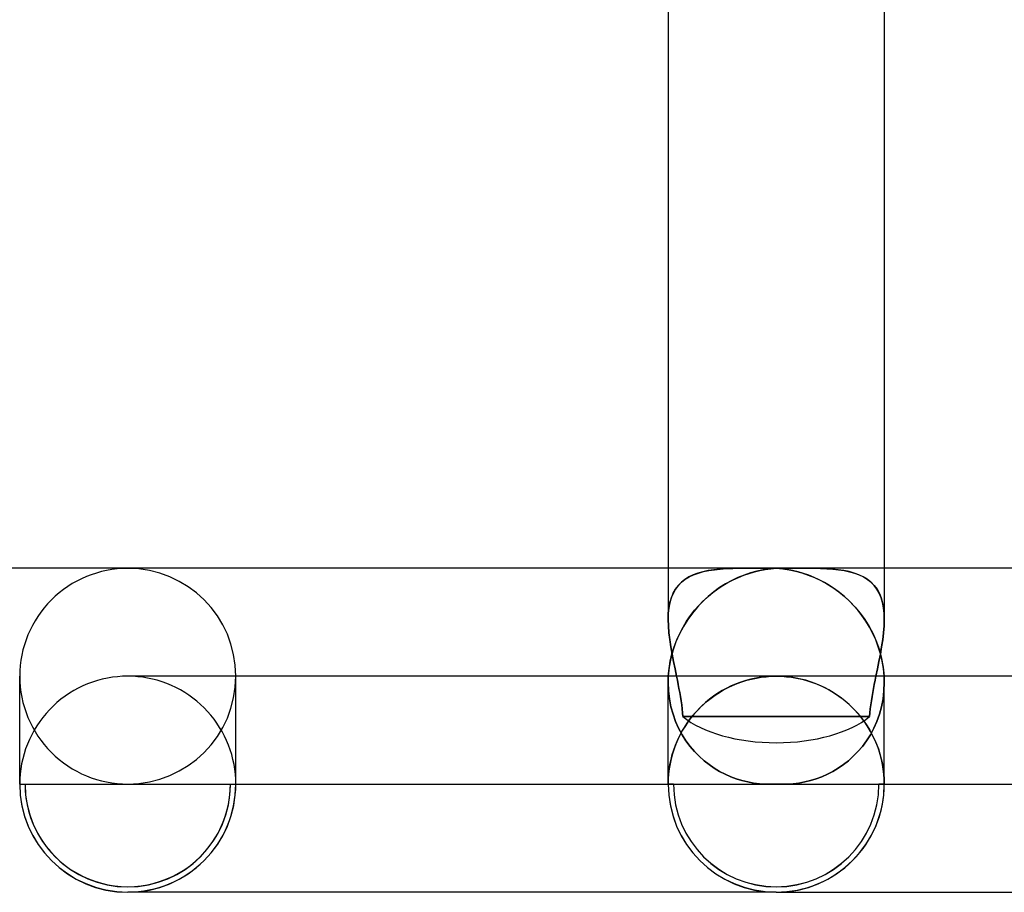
# Model space of a CAD drawing. Header units: millimetres. Extents: x -430 to 430, y -2 to 290.
# Tile 38 of 83: x -14 to 4, y -2 to 14. Entities that reach past the tile are written whole.
import ezdxf

# ---------------------------------------------------------------- set-up
doc = ezdxf.new("R2010")
doc.units = ezdxf.units.MM
doc.layers.add('HIDDEN', color=7, linetype='Continuous')
doc.layers.add('THICK', color=7, linetype='Continuous')

msp = doc.modelspace()

# ---------------------------------------------------------------- linework, layer by layer
at = {"layer": 'HIDDEN'}
for p, q in [((-2, 4), (-2, 3.051)), ((-1.616, 3.837), (-1.689, 3.791)), ((-1.685, 3.794), (-1.61, 3.839)), ((-1.535, 3.875), (-1.616, 3.837)), ((-1.61, 3.839), (-1.529, 3.878)), ((-1.448, 3.907), (-1.535, 3.875)), ((-1.529, 3.878), (-1.441, 3.909)), ((-1.356, 3.933), (-1.448, 3.907)), ((-1.441, 3.909), (-1.348, 3.935)), ((-1.258, 3.954), (-1.356, 3.933)), ((-1.348, 3.935), (-1.249, 3.955)), ((-1.155, 3.969), (-1.258, 3.954)), ((-1.249, 3.955), (-1.145, 3.971)), ((-1.047, 3.981), (-1.155, 3.969)), ((-1.145, 3.971), (-1.037, 3.982)), ((-0.935, 3.989), (-1.047, 3.981)), ((-1.037, 3.982), (-0.923, 3.99)), ((-0.818, 3.995), (-0.935, 3.989)), ((-0.923, 3.99), (-0.806, 3.995)), ((-0.695, 3.998), (-0.818, 3.995)), ((-0.806, 3.995), (-0.685, 3.998)), ((-0.593, 3.872), (-0.709, 3.825)), ((-0.567, 4), (-0.695, 3.998)), ((-0.685, 3.998), (-0.561, 4)), ((-0.475, 3.911), (-0.593, 3.872)), ((-0.434, 4), (-0.567, 4)), ((-0.561, 4), (-0.433, 4)), ((-0.357, 3.943), (-0.475, 3.911)), ((-0.433, 4), (-0.362, 4)), ((-0.362, 4), (-0.29, 4)), ((-0.239, 3.968), (-0.357, 3.943)), ((-0.29, 4), (-0.218, 4)), ((-0.119, 3.986), (-0.239, 3.968)), ((-0.218, 4), (-0.145, 4)), ((-0.145, 4), (-0.073, 4)), ((0, 3.997), (-0.119, 3.986)), ((-0.073, 4), (0, 4)), ((0, 4), (0.073, 3.999)), ((0.101, 3.988), (0, 3.997)), ((0.073, 3.999), (0.146, 4)), ((0.202, 3.974), (0.101, 3.988)), ((0.146, 4), (0.218, 4)), ((0.303, 3.956), (0.202, 3.974)), ((0.218, 4), (0.291, 4)), ((0.291, 4), (0.363, 4)), ((0.403, 3.932), (0.303, 3.956)), ((0.363, 4), (0.434, 4)), ((0.503, 3.903), (0.403, 3.932)), ((0.56, 4), (0.433, 4)), ((0.434, 4), (0.567, 4)), ((0.602, 3.869), (0.503, 3.903)), ((0.685, 3.998), (0.56, 4)), ((0.567, 4), (0.695, 3.998)), ((0.7, 3.829), (0.602, 3.869)), ((0.806, 3.995), (0.685, 3.998)), ((0.695, 3.998), (0.818, 3.995)), ((0.797, 3.784), (0.7, 3.829)), ((0.923, 3.99), (0.806, 3.995)), ((0.818, 3.995), (0.935, 3.989)), ((1.036, 3.982), (0.923, 3.99)), ((0.935, 3.989), (1.047, 3.981)), ((1.145, 3.971), (1.036, 3.982)), ((1.047, 3.981), (1.155, 3.969)), ((1.249, 3.955), (1.145, 3.971)), ((1.155, 3.969), (1.258, 3.954)), ((1.348, 3.935), (1.249, 3.955)), ((1.258, 3.954), (1.356, 3.933)), ((1.441, 3.909), (1.348, 3.935)), ((1.356, 3.933), (1.449, 3.907)), ((1.529, 3.878), (1.441, 3.909)), ((1.449, 3.907), (1.535, 3.875)), ((1.61, 3.839), (1.529, 3.878)), ((1.535, 3.875), (1.616, 3.836)), ((1.685, 3.794), (1.61, 3.839)), ((1.616, 3.836), (1.689, 3.791)), ((2, 4), (2, 3.051)), ((-1.814, 3.678), (-1.865, 3.609)), ((-1.863, 3.613), (-1.811, 3.681)), ((-1.755, 3.738), (-1.814, 3.678)), ((-1.811, 3.681), (-1.752, 3.741)), ((-1.689, 3.791), (-1.755, 3.738)), ((-1.752, 3.741), (-1.685, 3.794)), ((-0.936, 3.709), (-1.047, 3.639)), ((-0.823, 3.771), (-0.936, 3.709)), ((-0.709, 3.825), (-0.823, 3.771)), ((0.893, 3.734), (0.797, 3.784)), ((0.988, 3.678), (0.893, 3.734)), ((1.081, 3.616), (0.988, 3.678)), ((1.752, 3.742), (1.685, 3.794)), ((1.689, 3.791), (1.755, 3.738)), ((1.811, 3.681), (1.752, 3.742)), ((1.755, 3.738), (1.814, 3.678)), ((1.863, 3.613), (1.811, 3.681)), ((1.814, 3.678), (1.865, 3.609)), ((-1.908, 3.533), (-1.942, 3.45)), ((-1.941, 3.453), (-1.906, 3.537)), ((-1.865, 3.609), (-1.908, 3.533)), ((-1.906, 3.537), (-1.863, 3.613)), ((-1.261, 3.476), (-1.363, 3.381)), ((-1.156, 3.562), (-1.261, 3.476)), ((-1.047, 3.639), (-1.156, 3.562)), ((1.172, 3.549), (1.081, 3.616)), ((1.261, 3.476), (1.172, 3.549)), ((1.347, 3.397), (1.261, 3.476)), ((1.906, 3.537), (1.863, 3.613)), ((1.865, 3.609), (1.908, 3.533)), ((1.941, 3.453), (1.906, 3.537)), ((1.908, 3.533), (1.942, 3.45)), ((-1.986, 3.265), (-1.968, 3.362)), ((-1.968, 3.359), (-1.986, 3.261)), ((-1.968, 3.362), (-1.941, 3.453)), ((-1.942, 3.45), (-1.968, 3.359)), ((-1.363, 3.381), (-1.46, 3.279)), ((1.431, 3.311), (1.347, 3.397)), ((1.51, 3.22), (1.431, 3.311)), ((1.968, 3.362), (1.941, 3.453)), ((1.942, 3.45), (1.968, 3.359)), ((1.986, 3.265), (1.968, 3.362)), ((1.968, 3.359), (1.986, 3.261)), ((-2, 3.051), (-1.997, 3.161)), ((-1.997, 3.158), (-2, 3.049)), ((-1.997, 3.161), (-1.986, 3.265)), ((-1.986, 3.261), (-1.997, 3.158)), ((-1.552, 3.168), (-1.639, 3.048)), ((-1.46, 3.279), (-1.552, 3.168)), ((1.587, 3.123), (1.51, 3.22)), ((1.658, 3.019), (1.587, 3.123)), ((1.997, 3.161), (1.986, 3.265)), ((1.986, 3.261), (1.997, 3.157)), ((2, 3.051), (1.997, 3.161)), ((1.997, 3.157), (2, 3.049)), ((-1.996, 2.93), (-2, 3.051)), ((-2, 3.049), (-1.996, 2.929)), ((-1.986, 2.805), (-1.996, 2.93)), ((-1.996, 2.929), (-1.986, 2.803)), ((-1.719, 2.919), (-1.791, 2.783)), ((-1.639, 3.048), (-1.719, 2.919)), ((1.725, 2.909), (1.658, 3.019)), ((1.986, 2.805), (1.996, 2.93)), ((1.996, 2.929), (1.986, 2.803)), ((1.996, 2.93), (2, 3.051)), ((2, 3.049), (1.996, 2.929)), ((-1.971, 2.676), (-1.986, 2.805)), ((-1.986, 2.803), (-1.971, 2.674)), ((-1.791, 2.783), (-1.855, 2.638)), ((1.786, 2.793), (1.725, 2.909)), ((1.841, 2.672), (1.786, 2.793)), ((1.971, 2.676), (1.986, 2.805)), ((1.986, 2.803), (1.971, 2.674)), ((-1.951, 2.544), (-1.971, 2.676)), ((-1.971, 2.674), (-1.95, 2.543)), ((-1.855, 2.638), (-1.908, 2.487)), ((1.889, 2.546), (1.841, 2.672)), ((1.971, 2.674), (1.95, 2.543)), ((1.951, 2.544), (1.971, 2.676)), ((-1.927, 2.41), (-1.951, 2.544)), ((-1.95, 2.543), (-1.927, 2.409)), ((-1.908, 2.487), (-1.95, 2.329)), ((-1.901, 2.274), (-1.927, 2.41)), ((-1.927, 2.409), (-1.9, 2.274)), ((1.929, 2.415), (1.889, 2.546)), ((1.927, 2.409), (1.9, 2.273)), ((1.901, 2.274), (1.927, 2.41)), ((1.927, 2.41), (1.951, 2.544)), ((1.95, 2.543), (1.927, 2.409)), ((1.961, 2.279), (1.929, 2.415)), ((-1.95, 2.329), (-1.98, 2.166)), ((-1.873, 2.137), (-1.901, 2.274)), ((-1.9, 2.274), (-1.873, 2.137)), ((1.873, 2.137), (1.901, 2.274)), ((1.9, 2.273), (1.873, 2.137)), ((1.983, 2.141), (1.961, 2.279)), ((-1.98, 2.166), (-1.997, 2)), ((-1.845, 2), (-1.873, 2.137)), ((-1.873, 2.137), (-1.845, 2)), ((1.873, 2.137), (1.845, 2)), ((1.845, 2), (1.873, 2.137)), ((1.997, 2), (1.983, 2.141)), ((-11.908, 1.998), (-12, 2)), ((-11.815, 1.991), (-11.908, 1.998)), ((-11.723, 1.981), (-11.815, 1.991)), ((-11.632, 1.966), (-11.723, 1.981)), ((-11.542, 1.947), (-11.632, 1.966)), ((-11.453, 1.924), (-11.542, 1.947)), ((-11.365, 1.896), (-11.453, 1.924)), ((-11.278, 1.865), (-11.365, 1.896)), ((-11.192, 1.83), (-11.278, 1.865)), ((-11.109, 1.79), (-11.192, 1.83)), ((-10, 0), (-10, 2)), ((-1.999, 1.941), (-2, 1.921)), ((-2, 1.921), (-1.999, 1.941)), ((-2, 1.921), (-2, 1.901)), ((-2, 1.901), (-2, 1.921)), ((-2, 1.901), (-2, 1.881)), ((-2, 1.881), (-2, 1.901)), ((-2, 0), (-2, 1.883)), ((-2, 1.881), (-1.994, 1.73)), ((-1.994, 1.73), (-2, 1.881)), ((-1.998, 1.96), (-1.999, 1.941)), ((-1.999, 1.941), (-1.998, 1.96)), ((-1.997, 2), (-1.998, 1.98)), ((-1.998, 1.98), (-1.997, 2)), ((-1.998, 1.98), (-1.998, 1.96)), ((-1.998, 1.96), (-1.998, 1.98)), ((-1.829, 1.924), (-1.845, 2)), ((-1.845, 2), (-1.829, 1.924)), ((-1.814, 1.848), (-1.829, 1.924)), ((-1.829, 1.924), (-1.814, 1.848)), ((-1.8, 1.772), (-1.814, 1.848)), ((-1.814, 1.848), (-1.8, 1.772)), ((-0.891, 1.79), (-0.808, 1.83)), ((-0.743, 1.857), (-0.831, 1.819)), ((-0.808, 1.83), (-0.722, 1.865)), ((-0.654, 1.89), (-0.743, 1.857)), ((-0.722, 1.865), (-0.635, 1.896)), ((-0.563, 1.919), (-0.654, 1.89)), ((-0.635, 1.896), (-0.547, 1.924)), ((-0.471, 1.944), (-0.563, 1.919)), ((-0.547, 1.924), (-0.458, 1.947)), ((-0.378, 1.964), (-0.471, 1.944)), ((-0.458, 1.947), (-0.368, 1.966)), ((-0.284, 1.98), (-0.378, 1.964)), ((-0.368, 1.966), (-0.277, 1.981)), ((-0.19, 1.991), (-0.284, 1.98)), ((-0.277, 1.981), (-0.185, 1.991)), ((-0.095, 1.998), (-0.19, 1.991)), ((-0.185, 1.991), (-0.092, 1.998)), ((0, 2), (-0.095, 1.998)), ((-0.092, 1.998), (0, 2)), ((0.092, 1.998), (0, 2)), ((12, 2), (0, 2)), ((0.185, 1.991), (0.092, 1.998)), ((0.277, 1.981), (0.185, 1.991)), ((0.368, 1.966), (0.277, 1.981)), ((0.458, 1.947), (0.368, 1.966)), ((0.547, 1.924), (0.458, 1.947)), ((0.635, 1.896), (0.547, 1.924)), ((0.722, 1.865), (0.635, 1.896)), ((0.808, 1.83), (0.722, 1.865)), ((0.891, 1.79), (0.808, 1.83)), ((1.814, 1.848), (1.8, 1.772)), ((1.8, 1.772), (1.814, 1.848)), ((1.829, 1.924), (1.814, 1.848)), ((1.814, 1.848), (1.829, 1.924)), ((1.845, 2), (1.829, 1.924)), ((1.829, 1.924), (1.845, 2)), ((1.994, 1.73), (2, 1.881)), ((2, 1.881), (1.994, 1.73)), ((1.998, 1.98), (1.997, 2)), ((1.998, 1.96), (1.998, 1.98)), ((1.999, 1.941), (1.998, 1.96)), ((2, 1.921), (1.999, 1.941)), ((2, 1.901), (2, 1.921)), ((2, 1.881), (2, 1.901)), ((-11.027, 1.747), (-11.109, 1.79)), ((-10.947, 1.701), (-11.027, 1.747)), ((-10.87, 1.65), (-10.947, 1.701)), ((-10.795, 1.596), (-10.87, 1.65)), ((-1.994, 1.73), (-1.977, 1.58)), ((-1.977, 1.58), (-1.994, 1.73)), ((-1.786, 1.696), (-1.8, 1.772)), ((-1.8, 1.772), (-1.786, 1.696)), ((-1.773, 1.621), (-1.786, 1.696)), ((-1.786, 1.696), (-1.773, 1.621)), ((-1.205, 1.596), (-1.13, 1.65)), ((-1.081, 1.683), (-1.16, 1.629)), ((-1.13, 1.65), (-1.053, 1.701)), ((-1, 1.732), (-1.081, 1.683)), ((-1.053, 1.701), (-0.973, 1.747)), ((-0.916, 1.778), (-1, 1.732)), ((-0.973, 1.747), (-0.891, 1.79)), ((-0.831, 1.819), (-0.916, 1.778)), ((0.973, 1.747), (0.891, 1.79)), ((1.053, 1.701), (0.973, 1.747)), ((1.13, 1.65), (1.053, 1.701)), ((1.205, 1.596), (1.13, 1.65)), ((1.786, 1.696), (1.773, 1.621)), ((1.773, 1.621), (1.786, 1.696)), ((1.8, 1.772), (1.786, 1.696)), ((1.786, 1.696), (1.8, 1.772)), ((1.977, 1.58), (1.994, 1.73)), ((1.994, 1.73), (1.977, 1.58)), ((-10.722, 1.539), (-10.795, 1.596)), ((-10.653, 1.478), (-10.722, 1.539)), ((-10.586, 1.415), (-10.653, 1.478)), ((-1.977, 1.58), (-1.948, 1.435)), ((-1.948, 1.435), (-1.977, 1.58)), ((-1.761, 1.546), (-1.773, 1.621)), ((-1.773, 1.621), (-1.761, 1.546)), ((-1.75, 1.472), (-1.761, 1.546)), ((-1.761, 1.546), (-1.75, 1.471)), ((-1.74, 1.398), (-1.75, 1.472)), ((-1.75, 1.471), (-1.74, 1.397)), ((-1.414, 1.415), (-1.347, 1.478)), ((-1.31, 1.512), (-1.38, 1.447)), ((-1.347, 1.478), (-1.277, 1.539)), ((-1.236, 1.572), (-1.31, 1.512)), ((-1.277, 1.539), (-1.205, 1.596)), ((-1.16, 1.629), (-1.236, 1.572)), ((1.277, 1.539), (1.205, 1.596)), ((1.347, 1.478), (1.277, 1.539)), ((1.414, 1.415), (1.347, 1.478)), ((1.74, 1.398), (1.75, 1.472)), ((1.75, 1.471), (1.74, 1.397)), ((1.761, 1.546), (1.75, 1.471)), ((1.75, 1.472), (1.761, 1.546)), ((1.773, 1.621), (1.761, 1.546)), ((1.761, 1.546), (1.773, 1.621)), ((1.948, 1.435), (1.977, 1.58)), ((1.977, 1.58), (1.948, 1.435)), ((-10.522, 1.348), (-10.586, 1.415)), ((-10.461, 1.278), (-10.522, 1.348)), ((-10.404, 1.205), (-10.461, 1.278)), ((-1.948, 1.435), (-1.91, 1.295)), ((-1.91, 1.295), (-1.948, 1.435)), ((-1.91, 1.295), (-1.862, 1.162)), ((-1.862, 1.162), (-1.91, 1.295)), ((-1.732, 1.324), (-1.74, 1.398)), ((-1.74, 1.397), (-1.732, 1.324)), ((-1.726, 1.252), (-1.732, 1.324)), ((-1.732, 1.324), (-1.726, 1.252)), ((-1.596, 1.206), (-1.539, 1.278)), ((-1.511, 1.31), (-1.572, 1.236)), ((-1.539, 1.278), (-1.478, 1.348)), ((-1.447, 1.38), (-1.511, 1.31)), ((-1.478, 1.348), (-1.414, 1.415)), ((-1.38, 1.447), (-1.447, 1.38)), ((1.478, 1.348), (1.414, 1.415)), ((1.539, 1.278), (1.478, 1.348)), ((1.596, 1.206), (1.539, 1.278)), ((1.732, 1.324), (1.726, 1.252)), ((1.726, 1.252), (1.732, 1.324)), ((1.732, 1.324), (1.74, 1.398)), ((1.74, 1.397), (1.732, 1.324)), ((1.862, 1.162), (1.91, 1.295)), ((1.91, 1.295), (1.862, 1.162)), ((1.91, 1.295), (1.948, 1.435)), ((1.948, 1.435), (1.91, 1.295)), ((-10.35, 1.131), (-10.404, 1.205)), ((-10.3, 1.053), (-10.35, 1.131)), ((-1.862, 1.162), (-1.806, 1.036)), ((-1.806, 1.036), (-1.862, 1.162)), ((-1.148, 1.253), (-1.726, 1.252)), ((-1.726, 1.252), (-1.148, 1.253)), ((-1.7, 1.053), (-1.65, 1.131)), ((-1.629, 1.16), (-1.682, 1.082)), ((-1.65, 1.131), (-1.596, 1.206)), ((-1.572, 1.236), (-1.629, 1.16)), ((-0.573, 1.253), (-1.148, 1.253)), ((-1.148, 1.253), (-0.573, 1.253)), ((0, 1.254), (-0.573, 1.253)), ((-0.573, 1.253), (0, 1.254)), ((0.573, 1.253), (0, 1.254)), ((0, 1.254), (0.573, 1.253)), ((1.148, 1.253), (0.573, 1.253)), ((0.573, 1.253), (1.148, 1.253)), ((1.726, 1.252), (1.148, 1.253)), ((1.148, 1.253), (1.726, 1.252)), ((1.65, 1.131), (1.596, 1.206)), ((1.7, 1.053), (1.65, 1.131)), ((1.806, 1.036), (1.862, 1.162)), ((1.862, 1.162), (1.806, 1.036)), ((-10.253, 0.974), (-10.3, 1.053)), ((-10.21, 0.892), (-10.253, 0.974)), ((-1.777, 0.917), (-1.819, 0.831)), ((-1.806, 1.036), (-1.742, 0.917)), ((-1.742, 0.917), (-1.806, 1.036)), ((-1.79, 0.892), (-1.747, 0.974)), ((-1.732, 1), (-1.777, 0.917)), ((-1.747, 0.974), (-1.7, 1.053)), ((-1.742, 0.917), (-1.671, 0.805)), ((-1.671, 0.805), (-1.742, 0.917)), ((-1.682, 1.082), (-1.732, 1)), ((1.671, 0.805), (1.742, 0.917)), ((1.742, 0.917), (1.671, 0.805)), ((1.747, 0.974), (1.7, 1.053)), ((1.742, 0.917), (1.806, 1.036)), ((1.806, 1.036), (1.742, 0.917)), ((1.79, 0.892), (1.747, 0.974)), ((-10.171, 0.808), (-10.21, 0.892)), ((-10.135, 0.723), (-10.171, 0.808)), ((-1.857, 0.743), (-1.89, 0.654)), ((-1.865, 0.723), (-1.829, 0.808)), ((-1.819, 0.831), (-1.857, 0.743)), ((-1.829, 0.808), (-1.79, 0.892)), ((-1.671, 0.805), (-1.594, 0.701)), ((-1.594, 0.701), (-1.671, 0.805)), ((1.594, 0.701), (1.671, 0.805)), ((1.671, 0.805), (1.594, 0.701)), ((1.829, 0.808), (1.79, 0.892)), ((1.865, 0.723), (1.829, 0.808)), ((-10.104, 0.636), (-10.135, 0.723)), ((-10.076, 0.548), (-10.104, 0.636)), ((-10.053, 0.458), (-10.076, 0.548)), ((-1.947, 0.458), (-1.924, 0.548)), ((-1.919, 0.564), (-1.944, 0.472)), ((-1.924, 0.548), (-1.896, 0.636)), ((-1.89, 0.654), (-1.919, 0.564)), ((-1.896, 0.636), (-1.865, 0.723)), ((-1.594, 0.701), (-1.513, 0.605)), ((-1.513, 0.605), (-1.594, 0.701)), ((-1.513, 0.605), (-1.426, 0.517)), ((-1.426, 0.517), (-1.513, 0.605)), ((1.426, 0.517), (1.513, 0.605)), ((1.513, 0.605), (1.426, 0.517)), ((1.513, 0.605), (1.594, 0.701)), ((1.594, 0.701), (1.513, 0.605)), ((1.896, 0.636), (1.865, 0.723)), ((1.924, 0.548), (1.896, 0.636)), ((1.947, 0.458), (1.924, 0.548)), ((-10.034, 0.368), (-10.053, 0.458)), ((-10.019, 0.277), (-10.034, 0.368)), ((-1.981, 0.277), (-1.966, 0.368)), ((-1.964, 0.379), (-1.98, 0.285)), ((-1.966, 0.368), (-1.947, 0.458)), ((-1.944, 0.472), (-1.964, 0.379)), ((-1.426, 0.517), (-1.336, 0.436)), ((-1.336, 0.436), (-1.426, 0.517)), ((-1.336, 0.436), (-1.243, 0.363)), ((-1.243, 0.363), (-1.336, 0.436)), ((1.243, 0.363), (1.336, 0.436)), ((1.336, 0.436), (1.243, 0.363)), ((1.336, 0.436), (1.426, 0.517)), ((1.426, 0.517), (1.336, 0.436)), ((1.966, 0.368), (1.947, 0.458)), ((1.981, 0.277), (1.966, 0.368)), ((-10.009, 0.185), (-10.019, 0.277)), ((-10.002, 0.093), (-10.009, 0.185)), ((-1.991, 0.191), (-1.998, 0.095)), ((-1.998, 0.093), (-1.991, 0.185)), ((-1.98, 0.285), (-1.991, 0.191)), ((-1.991, 0.185), (-1.981, 0.277)), ((-1.243, 0.363), (-1.146, 0.297)), ((-1.146, 0.297), (-1.243, 0.363)), ((-1.146, 0.297), (-1.047, 0.238)), ((-1.047, 0.238), (-1.146, 0.297)), ((-1.047, 0.238), (-0.946, 0.185)), ((-0.946, 0.185), (-1.047, 0.238)), ((-0.946, 0.185), (-0.843, 0.14)), ((-0.843, 0.14), (-0.946, 0.185)), ((0.843, 0.14), (0.946, 0.185)), ((0.946, 0.185), (0.843, 0.14)), ((0.946, 0.185), (1.047, 0.238)), ((1.047, 0.238), (0.946, 0.185)), ((1.047, 0.238), (1.146, 0.297)), ((1.146, 0.297), (1.047, 0.238)), ((1.146, 0.297), (1.243, 0.363)), ((1.243, 0.363), (1.146, 0.297)), ((1.991, 0.185), (1.981, 0.277)), ((1.998, 0.093), (1.991, 0.185)), ((-14, 0), (-13.9, 0)), ((-13.9, 0), (-10.1, 0)), ((-10.1, 0), (-10, 0)), ((-10, 0), (-10.002, 0.093)), ((-10, 0), (-2, 0)), ((-1.998, 0.095), (-2, 0)), ((-2, 0), (-1.998, 0.093)), ((-1.9, 0), (-0.117, 0)), ((-0.843, 0.14), (-0.739, 0.101)), ((-0.739, 0.101), (-0.843, 0.14)), ((-0.739, 0.101), (-0.634, 0.069)), ((-0.634, 0.069), (-0.739, 0.101)), ((-0.634, 0.069), (-0.527, 0.043)), ((-0.527, 0.043), (-0.634, 0.069)), ((-0.527, 0.043), (-0.419, 0.023)), ((-0.419, 0.023), (-0.527, 0.043)), ((-0.419, 0.023), (-0.311, 0.01)), ((-0.311, 0.01), (-0.419, 0.023)), ((-0.311, 0.01), (-0.203, 0.002)), ((-0.203, 0.002), (-0.311, 0.01)), ((-0.203, 0.002), (-0.094, 0)), ((-0.094, 0), (-0.203, 0.002)), ((-0.094, 0), (-0.078, 0)), ((-0.078, 0), (-0.094, 0)), ((-0.078, 0), (-0.063, 0.001)), ((-0.063, 0.001), (-0.078, 0)), ((-0.063, 0.001), (-0.047, 0.001)), ((-0.047, 0.001), (-0.063, 0.001)), ((-0.047, 0.001), (-0.031, 0.002)), ((-0.031, 0.002), (-0.047, 0.001)), ((-0.031, 0.002), (-0.016, 0.003)), ((-0.016, 0.003), (-0.031, 0.002)), ((-0.016, 0.003), (0, 0.003)), ((0, 0.003), (-0.016, 0.003)), ((0, 0.003), (0.016, 0.003)), ((0.016, 0.003), (0, 0.003)), ((0.016, 0.003), (0.031, 0.002)), ((0.031, 0.002), (0.016, 0.003)), ((0.031, 0.002), (0.047, 0.001)), ((0.047, 0.001), (0.031, 0.002)), ((0.047, 0.001), (0.063, 0.001)), ((0.063, 0.001), (0.047, 0.001)), ((0.063, 0.001), (0.078, 0)), ((0.078, 0), (0.063, 0.001)), ((0.078, 0), (0.094, 0)), ((0.094, 0), (0.078, 0)), ((0.094, 0), (0.203, 0.002)), ((0.203, 0.002), (0.094, 0)), ((0.117, 0), (1.9, 0)), ((0.203, 0.002), (0.311, 0.01)), ((0.311, 0.01), (0.203, 0.002)), ((0.311, 0.01), (0.419, 0.023)), ((0.419, 0.023), (0.311, 0.01)), ((0.419, 0.023), (0.527, 0.043)), ((0.527, 0.043), (0.419, 0.023)), ((0.527, 0.043), (0.634, 0.069)), ((0.634, 0.069), (0.527, 0.043)), ((0.634, 0.069), (0.739, 0.101)), ((0.739, 0.101), (0.634, 0.069)), ((0.739, 0.101), (0.843, 0.14)), ((0.843, 0.14), (0.739, 0.101)), ((2, 0), (1.998, 0.093)), ((-2, 0), (-1.9, 0)), ((-1.9, 0), (-2, 0)), ((1.9, 0), (2, 0)), ((2, 0), (1.9, 0))]:
    msp.add_line(p, q, dxfattribs=at)
for centre, radius, start, end in [((-12, 0), 1.9, 180, 0), ((-12, 0), 2, 270, 0), ((0, 0), 2, 180, 270), ((0, 0), 1.9, 180, 0), ((0, 0), 1.9, 180, 0), ((0, 0), 2, 180, 270)]:
    msp.add_arc(centre, radius, start, end, dxfattribs=at)
for centre, major_axis, ratio, start_param, end_param in [((-12, 2), (2, 0), 0.997785, -3.141593, -1.570796), ((-12, 2), (2, 0), 0.997785, -1.570796, 0), ((0, 1.745), (-2, 0), 0.488232, 0.529889, 1.570796), ((0, 1.745), (-2, 0), 0.488232, 1.570796, 2.611704), ((-12, 0), (-2, 0), 0.997785, 0, 1.570796), ((-12, 0), (-1.9, 0), 0.997785, 0, 3.141593), ((0, 0), (-2, 0), 0.998274, 0, 1.570796), ((0, 0), (1.9, 0), 0.998274, 3.141593, 6.283185), ((0, 0), (1.9, 0), 0.998274, 3.141593, 6.283185), ((0, 0), (-2, 0), 0.998274, 1.570796, 3.141593), ((-12, 0), (-2, 0), 0.997785, 1.570796, 3.141593)]:
    msp.add_ellipse(centre, major_axis=major_axis, ratio=ratio, start_param=start_param, end_param=end_param, dxfattribs=at)
at = {"layer": 'THICK'}
for p, q in [((-2, 14.667), (-2, 4)), ((2, 14.667), (2, 4)), ((-0.432, 4), (-274.051, 4)), ((-0.797, 3.784), (-0.7, 3.829)), ((-0.7, 3.829), (-0.602, 3.869)), ((-0.602, 3.869), (-0.503, 3.903)), ((-0.503, 3.903), (-0.403, 3.932)), ((-0.363, 4), (-0.434, 4)), ((-0.403, 3.932), (-0.303, 3.956)), ((-0.291, 4), (-0.363, 4)), ((-0.303, 3.956), (-0.202, 3.974)), ((-0.218, 4), (-0.291, 4)), ((-0.146, 4), (-0.218, 4)), ((-0.202, 3.974), (-0.101, 3.988)), ((-0.073, 3.999), (-0.146, 4)), ((-0.101, 3.988), (0, 3.997)), ((0, 4), (-0.073, 3.999)), ((0.073, 4), (0, 4)), ((0, 3.997), (0.119, 3.986)), ((0.145, 4), (0.073, 4)), ((0.119, 3.986), (0.239, 3.968)), ((0.217, 4), (0.145, 4)), ((0.289, 4), (0.217, 4)), ((0.239, 3.968), (0.357, 3.943)), ((0.361, 4), (0.289, 4)), ((0.357, 3.943), (0.475, 3.911)), ((0.433, 4), (0.361, 4)), ((274.052, 4), (0.432, 4)), ((0.475, 3.911), (0.593, 3.872)), ((0.593, 3.872), (0.709, 3.825)), ((-1.081, 3.616), (-0.988, 3.678)), ((-0.988, 3.678), (-0.893, 3.734)), ((-0.893, 3.734), (-0.797, 3.784)), ((0.709, 3.825), (0.823, 3.771)), ((0.823, 3.771), (0.936, 3.709)), ((0.936, 3.709), (1.047, 3.639)), ((-1.347, 3.397), (-1.261, 3.476)), ((-1.261, 3.476), (-1.172, 3.549)), ((-1.172, 3.549), (-1.081, 3.616)), ((1.047, 3.639), (1.156, 3.562)), ((1.156, 3.562), (1.261, 3.476)), ((1.261, 3.476), (1.363, 3.381)), ((-1.51, 3.22), (-1.431, 3.311)), ((-1.431, 3.311), (-1.347, 3.397)), ((1.363, 3.381), (1.46, 3.279)), ((-1.658, 3.019), (-1.587, 3.123)), ((-1.587, 3.123), (-1.51, 3.22)), ((1.46, 3.279), (1.552, 3.168)), ((1.552, 3.168), (1.639, 3.048)), ((-1.725, 2.909), (-1.658, 3.019)), ((1.639, 3.048), (1.719, 2.919)), ((1.719, 2.919), (1.791, 2.783)), ((-1.841, 2.672), (-1.786, 2.793)), ((-1.786, 2.793), (-1.725, 2.909)), ((1.791, 2.783), (1.855, 2.638)), ((-1.889, 2.546), (-1.841, 2.672)), ((1.855, 2.638), (1.908, 2.487)), ((-1.961, 2.279), (-1.929, 2.415)), ((-1.929, 2.415), (-1.889, 2.546)), ((1.908, 2.487), (1.95, 2.329)), ((-1.983, 2.141), (-1.961, 2.279)), ((1.95, 2.329), (1.98, 2.166)), ((-1.997, 2), (-1.983, 2.141)), ((1.98, 2.166), (1.997, 2)), ((-14, 0), (-14, 2)), ((-12.743, 1.857), (-12.831, 1.819)), ((-12.654, 1.89), (-12.743, 1.857)), ((-12.563, 1.919), (-12.654, 1.89)), ((-12.471, 1.944), (-12.563, 1.919)), ((-12.378, 1.964), (-12.471, 1.944)), ((-12.284, 1.98), (-12.378, 1.964)), ((-12.19, 1.991), (-12.284, 1.98)), ((-12.095, 1.998), (-12.19, 1.991)), ((-12, 2), (-12.095, 1.998)), ((0, 2), (-12, 2)), ((0, 2), (0.095, 1.998)), ((0.095, 1.998), (0.19, 1.991)), ((0.19, 1.991), (0.284, 1.98)), ((0.284, 1.98), (0.378, 1.964)), ((0.378, 1.964), (0.471, 1.944)), ((0.471, 1.944), (0.563, 1.919)), ((0.563, 1.919), (0.654, 1.89)), ((0.654, 1.89), (0.743, 1.857)), ((0.743, 1.857), (0.831, 1.819)), ((1.997, 2), (1.998, 1.98)), ((1.998, 1.98), (1.998, 1.96)), ((1.998, 1.96), (1.999, 1.941)), ((1.999, 1.941), (2, 1.921)), ((2, 1.921), (2, 1.901)), ((2, 1.901), (2, 1.881)), ((2, 0), (2, 1.883)), ((-13.081, 1.683), (-13.16, 1.629)), ((-13, 1.732), (-13.081, 1.683)), ((-12.916, 1.778), (-13, 1.732)), ((-12.831, 1.819), (-12.916, 1.778)), ((0.831, 1.819), (0.916, 1.778)), ((0.916, 1.778), (1, 1.732)), ((1, 1.732), (1.081, 1.683)), ((1.081, 1.683), (1.16, 1.629)), ((-13.31, 1.511), (-13.38, 1.447)), ((-13.236, 1.572), (-13.31, 1.511)), ((-13.16, 1.629), (-13.236, 1.572)), ((1.16, 1.629), (1.236, 1.572)), ((1.236, 1.572), (1.31, 1.512)), ((1.31, 1.512), (1.38, 1.447)), ((-13.512, 1.31), (-13.572, 1.236)), ((-13.448, 1.38), (-13.512, 1.31)), ((-13.38, 1.447), (-13.448, 1.38)), ((1.38, 1.447), (1.447, 1.38)), ((1.447, 1.38), (1.511, 1.31)), ((1.511, 1.31), (1.572, 1.236)), ((-13.629, 1.16), (-13.682, 1.081)), ((-13.572, 1.236), (-13.629, 1.16)), ((1.572, 1.236), (1.629, 1.16)), ((1.629, 1.16), (1.682, 1.082)), ((-13.778, 0.917), (-13.819, 0.831)), ((-13.732, 1), (-13.778, 0.917)), ((-13.682, 1.081), (-13.732, 1)), ((1.682, 1.082), (1.732, 1)), ((1.732, 1), (1.777, 0.917)), ((1.777, 0.917), (1.819, 0.831)), ((-13.857, 0.743), (-13.89, 0.654)), ((-13.819, 0.831), (-13.857, 0.743)), ((1.819, 0.831), (1.857, 0.743)), ((1.857, 0.743), (1.89, 0.654)), ((-13.919, 0.564), (-13.944, 0.472)), ((-13.89, 0.654), (-13.919, 0.564)), ((1.89, 0.654), (1.919, 0.564)), ((1.919, 0.564), (1.944, 0.472)), ((-13.964, 0.379), (-13.98, 0.285)), ((-13.944, 0.472), (-13.964, 0.379)), ((1.944, 0.472), (1.964, 0.379)), ((1.964, 0.379), (1.98, 0.285)), ((-13.991, 0.191), (-13.998, 0.095)), ((-13.98, 0.285), (-13.991, 0.191)), ((1.98, 0.285), (1.991, 0.191)), ((1.991, 0.191), (1.998, 0.095)), ((-13.998, 0.095), (-14, 0)), ((1.998, 0.095), (2, 0)), ((2, 0), (268.607, 0)), ((0, -2), (-12, -2)), ((0, -2), (12, -2))]:
    msp.add_line(p, q, dxfattribs=at)
for centre, start, end in [((-12, 0), 180, 270), ((0, 0), 270, 0)]:
    msp.add_arc(centre, 2, start, end, dxfattribs=at)
for start_param, end_param in [(1.570796, 3.141593), (0, 1.570796)]:
    msp.add_ellipse((-12, 2), major_axis=(2, 0), ratio=0.997785, start_param=start_param, end_param=end_param, dxfattribs=at)

doc.saveas('drawing.dxf')
